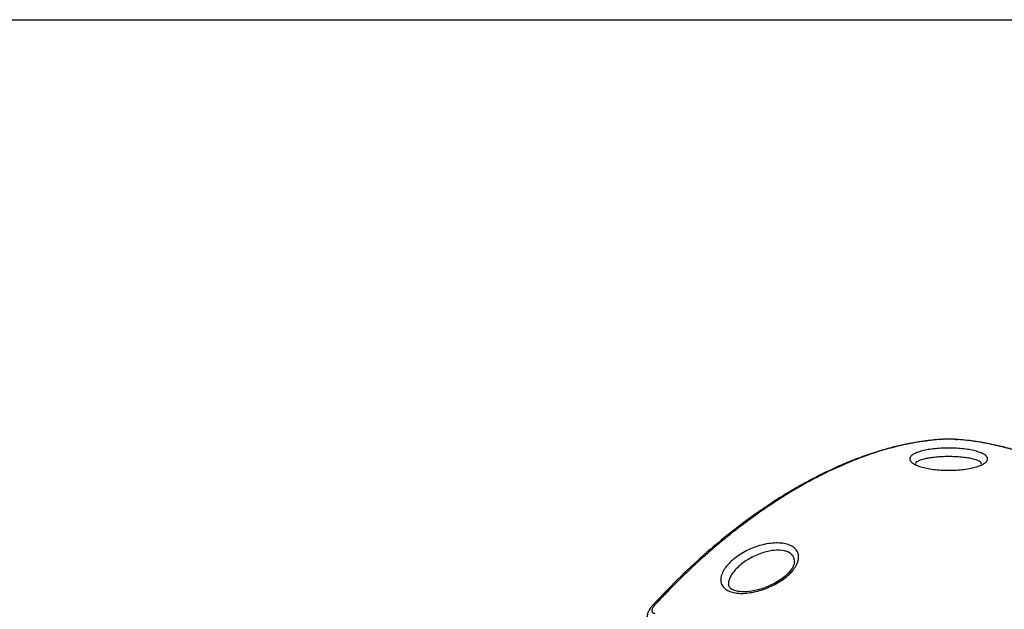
# Model space of a CAD drawing. Header units: millimetres. Extents: x 13 to 546, y 13 to 419.
# Tile 14 of 15: x 394 to 484, y 366 to 419. Entities that reach past the tile are written whole.
import ezdxf

# ---------------------------------------------------------------- set-up
doc = ezdxf.new("R2010")
doc.units = ezdxf.units.MM
doc.header["$LTSCALE"] = 2
doc.layers.add('TEXT', color=140, linetype='Continuous', lineweight=25)

msp = doc.modelspace()

# ---------------------------------------------------------------- linework, layer by layer
for p, q in [((477.839, 381.083), (477.709, 381.058)), ((479.151, 381.083), (479.28, 381.058))]:
    msp.add_line(p, q)
for points, knots in [([(477.707, 381.071), (476.874, 380.987), (475.325, 380.832), (473.095, 380.307), (471.205, 379.721), (469.737, 379.168), (468.653, 378.71), (467.838, 378.341), (467.094, 377.986), (466.348, 377.609), (465.521, 377.169), (464.591, 376.647), (463.471, 375.979), (462.139, 375.129), (460.53, 374.019), (458.647, 372.602), (456.508, 370.828), (454.127, 368.658), (452.512, 366.961), (451.66, 366.066)], [0, 0, 0, 0, 0.100948, 0.187548, 0.259866, 0.317923, 0.354105, 0.382265, 0.409628, 0.437504, 0.465892, 0.502096, 0.541418, 0.591006, 0.651351, 0.722432, 0.804231, 0.89674, 1, 1, 1, 1]), ([(477.839, 381.083), (477.692, 381.073), (477.402, 381.052), (476.964, 381.01), (476.529, 380.959), (476.097, 380.9), (475.667, 380.833), (475.24, 380.758), (474.816, 380.675), (474.394, 380.585), (473.975, 380.489), (473.558, 380.386), (473.144, 380.276), (472.732, 380.16), (472.322, 380.038), (471.915, 379.91), (471.094, 379.639), (469.863, 379.184), (468.204, 378.47), (466.545, 377.657), (464.873, 376.741), (463.203, 375.728), (461.537, 374.622), (459.876, 373.418), (458.519, 372.354), (457.454, 371.47), (456.68, 370.804), (455.898, 370.107), (455.107, 369.377), (454.306, 368.611), (453.495, 367.807), (452.675, 366.965), (452.13, 366.379), (451.854, 366.083)], [0, 0, 0, 0, 0.018006, 0.035796, 0.053372, 0.07074, 0.087906, 0.104874, 0.121652, 0.138246, 0.154664, 0.170913, 0.187004, 0.202944, 0.218746, 0.234419, 0.249977, 0.31307, 0.374969, 0.437645, 0.500003, 0.562349, 0.625036, 0.686924, 0.750028, 0.77929, 0.808997, 0.839221, 0.870025, 0.901463, 0.933579, 0.966414, 1, 1, 1, 1]), ([(479.151, 381.083), (479.129, 381.085), (479.087, 381.087), (479.016, 381.09), (478.94, 381.093), (478.832, 381.097), (478.684, 381.099), (478.496, 381.101), (478.308, 381.099), (478.16, 381.097), (478.05, 381.093), (477.973, 381.09), (477.902, 381.087), (477.86, 381.084), (477.839, 381.083)], [0, 0, 0, 0, 0.0646932, 0.12755, 0.1891643, 0.250164, 0.3750375, 0.5000213, 0.6227312, 0.7488173, 0.8111707, 0.8743799, 0.9372144, 1, 1, 1, 1]), ([(505.135, 366.083), (504.988, 366.242), (504.695, 366.559), (504.254, 367.023), (503.816, 367.476), (503.381, 367.918), (502.948, 368.348), (502.518, 368.768), (502.091, 369.177), (501.667, 369.576), (501.245, 369.965), (500.826, 370.344), (500.409, 370.714), (499.995, 371.074), (499.584, 371.427), (499.174, 371.77), (498.35, 372.449), (497.114, 373.418), (495.452, 374.622), (493.787, 375.727), (492.117, 376.741), (490.445, 377.657), (488.785, 378.47), (487.126, 379.184), (485.775, 379.683), (484.715, 380.026), (483.945, 380.251), (483.167, 380.455), (482.381, 380.635), (481.585, 380.791), (480.78, 380.919), (479.965, 381.021), (479.424, 381.062), (479.151, 381.083)], [0, 0, 0, 0, 0.0180063, 0.0357955, 0.0533719, 0.0707403, 0.0879059, 0.1048744, 0.1216522, 0.1382461, 0.1546638, 0.1709133, 0.1870036, 0.2029444, 0.2187459, 0.2344195, 0.249977, 0.3130696, 0.3749695, 0.4376476, 0.5000027, 0.5623519, 0.6250358, 0.6869242, 0.7500283, 0.7792904, 0.8089974, 0.8392214, 0.8700252, 0.9014625, 0.9335794, 0.9664144, 1, 1, 1, 1]), ([(505.329, 366.066), (504.586, 366.851), (503.194, 368.32), (501.178, 370.202), (499.429, 371.712), (497.96, 372.887), (496.785, 373.77), (495.894, 374.407), (495.184, 374.895), (494.536, 375.326), (493.846, 375.77), (493.027, 376.275), (492.058, 376.844), (490.875, 377.493), (489.489, 378.193), (487.862, 378.927), (486.002, 379.651), (483.922, 380.303), (481.636, 380.837), (480.093, 380.99), (479.282, 381.071)], [0, 0, 0, 0, 0.0902753, 0.1690665, 0.2364037, 0.2922834, 0.3366924, 0.3696172, 0.392795, 0.4164398, 0.4422115, 0.4701111, 0.5079782, 0.5506443, 0.6023239, 0.663279, 0.7335098, 0.8130197, 0.9018285, 1, 1, 1, 1]), ([(478.495, 378.283), (478.257, 378.283), (477.782, 378.298), (477.1, 378.362), (476.48, 378.465), (475.949, 378.598), (475.517, 378.757), (475.206, 378.935), (475.015, 379.126), (474.951, 379.317), (475.011, 379.508), (475.203, 379.69), (475.519, 379.859), (475.951, 380.008), (476.483, 380.132), (477.101, 380.224), (477.779, 380.282), (478.493, 380.302), (479.208, 380.282), (479.887, 380.225), (480.505, 380.132), (481.034, 380.009), (481.465, 379.859), (481.785, 379.69), (481.981, 379.508), (482.044, 379.316), (481.979, 379.124), (481.783, 378.935), (481.473, 378.758), (481.04, 378.598), (480.511, 378.464), (479.891, 378.362), (479.209, 378.298), (478.733, 378.283), (478.495, 378.283)], [0, 0, 0, 0, 0.031183, 0.062409, 0.093678, 0.124982, 0.155413, 0.187392, 0.218637, 0.249927, 0.280868, 0.312473, 0.343692, 0.375018, 0.40656, 0.43745, 0.468637, 0.499849, 0.531154, 0.562461, 0.593205, 0.624745, 0.656013, 0.687356, 0.719052, 0.749937, 0.781861, 0.812503, 0.84452, 0.874996, 0.90627, 0.937523, 0.968786, 1, 1, 1, 1]), ([(481.487, 378.846), (481.444, 378.934), (481.358, 379.111), (480.796, 379.297), (480.201, 379.411), (479.677, 379.475), (479.099, 379.514), (478.493, 379.528), (477.888, 379.514), (477.311, 379.474), (476.788, 379.41), (476.183, 379.297), (475.683, 379.111), (475.435, 378.933), (475.507, 378.843), (475.508, 378.843)], [0, 0, 0, 0, 0.125843, 0.251193, 0.313452, 0.375452, 0.437564, 0.499551, 0.561356, 0.623234, 0.685311, 0.747777, 0.872966, 0.998757, 1, 1, 1, 1]), ([(464.889, 370.428), (464.889, 370.291), (464.839, 370.003), (464.626, 369.55), (464.283, 369.097), (463.833, 368.665), (463.292, 368.262), (462.683, 367.909), (462.025, 367.609), (461.355, 367.376), (460.682, 367.213), (460.033, 367.132), (459.425, 367.132), (458.885, 367.22), (458.433, 367.389), (458.093, 367.643), (457.881, 367.969), (457.806, 368.359), (457.881, 368.794), (458.091, 369.25), (458.432, 369.711), (458.885, 370.154), (459.426, 370.566), (460.032, 370.932), (460.682, 371.238), (461.355, 371.471), (462.025, 371.629), (462.682, 371.707), (463.292, 371.699), (463.833, 371.603), (464.283, 371.423), (464.626, 371.161), (464.839, 370.826), (464.889, 370.565), (464.889, 370.428)], [0, 0, 0, 0, 0.031183, 0.062413, 0.093681, 0.124983, 0.155422, 0.187409, 0.218663, 0.249957, 0.280897, 0.312505, 0.343723, 0.375061, 0.406611, 0.437507, 0.468721, 0.499952, 0.531253, 0.562544, 0.593275, 0.624805, 0.656069, 0.687411, 0.719111, 0.750001, 0.781282, 0.812555, 0.844557, 0.875081, 0.906333, 0.937556, 0.968798, 1, 1, 1, 1]), ([(464.518, 370.041), (464.506, 370.153), (464.481, 370.379), (464.293, 370.653), (464.004, 370.863), (463.491, 371.044), (462.656, 371.076), (461.518, 370.817), (460.382, 370.296), (459.559, 369.696), (459.049, 369.17), (458.756, 368.764), (458.588, 368.37), (458.517, 368.102), (458.54, 367.987), (458.541, 367.98)], [0, 0, 0, 0, 0.061747, 0.123661, 0.185694, 0.247985, 0.372667, 0.498069, 0.623549, 0.748512, 0.810566, 0.872352, 0.934245, 0.996036, 1, 1, 1, 1]), ([(464.518, 370.019), (464.496, 369.886), (464.455, 369.631), (464.164, 369.185), (463.768, 368.771), (463.165, 368.295), (462.293, 367.806), (461.193, 367.414), (460.171, 367.248), (459.351, 367.291), (458.849, 367.474), (458.592, 367.69), (458.557, 367.877), (458.537, 367.982)], [0, 0, 0, 0, 0.082798, 0.159458, 0.229619, 0.292442, 0.407922, 0.523926, 0.637132, 0.736736, 0.83283, 0.905868, 1, 1, 1, 1]), ([(451.66, 366.066), (451.592, 365.986), (451.451, 365.819), (451.285, 365.528), (451.157, 365.212), (451.138, 365.001), (451.128, 364.892)], [0, 0, 0, 0, 0.222968, 0.463116, 0.721827, 1, 1, 1, 1]), ([(451.854, 366.083), (451.834, 366.06), (451.794, 366.016), (451.741, 365.947), (451.694, 365.878), (451.64, 365.787), (451.593, 365.677), (451.574, 365.559), (451.594, 365.46), (451.649, 365.387), (451.736, 365.339), (451.814, 365.33), (451.854, 365.325)], [0, 0, 0, 0, 0.06279, 0.125664, 0.188865, 0.251277, 0.37738, 0.500166, 0.625189, 0.750096, 0.87255, 1, 1, 1, 1]), ([(451.854, 366.083), (451.806, 366.093), (451.719, 366.111), (451.682, 366.076), (451.665, 366.061)], [0, 0, 0, 0, 0.559195, 1, 1, 1, 1])]:
    msp.add_open_spline(points, degree=3, knots=knots)
at = {"layer": 'TEXT'}
msp.add_line((12.7, 419.1), (546.1, 419.1), dxfattribs=at)

doc.saveas('drawing.dxf')
